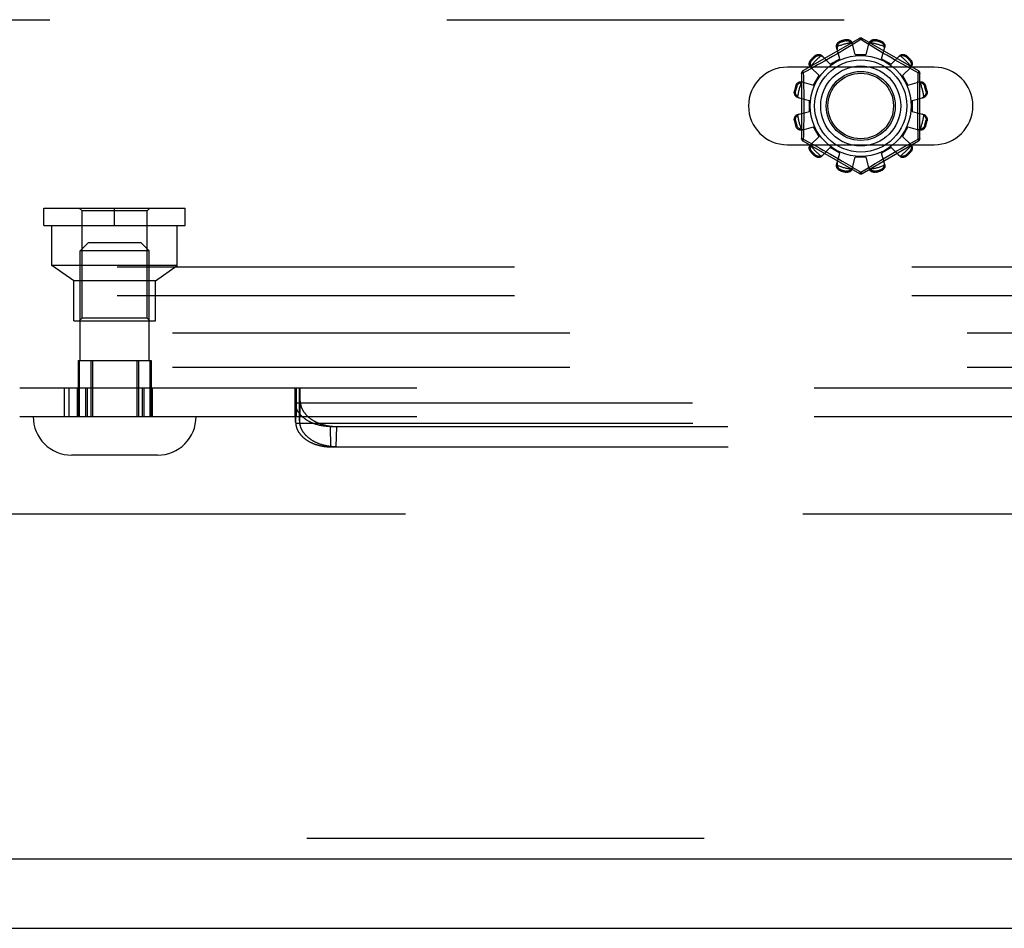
# Model space of a CAD drawing. Header units: inches. Extents: x 0 to 262, y 0 to 169.
# Tile 73 of 256: x 102.18 to 105.75, y 49.23 to 52.52. Entities that reach past the tile are written whole.
import ezdxf

# ---------------------------------------------------------------- set-up
doc = ezdxf.new("R2010")
doc.units = ezdxf.units.IN
doc.header["$LTSCALE"] = 14.384615
doc.header["$MEASUREMENT"] = 0
doc.linetypes.add('HIDDEN', pattern=[0.2, 0.1, -0.1])
doc.layers.get('0').update_dxf_attribs({"linetype": 'CONTINUOUS'})
for name, color, linetype in [('DEFAULT_2', 8, 'HIDDEN'), ('RIGHTHAND_DOOR_ASSEMBLY', 7, 'CONTINUOUS'), ('SUBPANEL', 7, 'CONTINUOUS')]:
    doc.layers.add(name, color=color, linetype=linetype)

msp = doc.modelspace()

# ---------------------------------------------------------------- linework, layer by layer
at = {"color": 7, "linetype": 'Continuous'}
msp.add_line((44.8907, 49.2255), (116.7867, 49.2255), dxfattribs=at)
at = {"layer": 'DEFAULT_2', "color": 8, "linetype": 'HIDDEN'}
for p, q in [((100.8544, 52.517), (109.6044, 52.517)), ((105.2244, 52.4493), (105.0199, 52.3313)), ((105.1762, 52.4407), (105.1752, 52.4445)), ((105.2294, 52.4447), (105.1945, 52.4235)), ((105.2329, 52.4426), (105.2294, 52.4447)), ((105.2526, 52.4306), (105.2329, 52.4426)), ((105.4389, 52.3313), (105.2344, 52.4493)), ((105.2836, 52.4445), (105.2826, 52.4407)), ((105.1537, 52.3756), (105.1422, 52.4177)), ((105.1564, 52.4394), (105.1574, 52.4357)), ((105.1945, 52.4235), (105.1772, 52.4131)), ((105.2094, 52.3905), (105.1984, 52.4328)), ((105.2494, 52.3905), (105.2604, 52.4328)), ((105.2669, 52.4219), (105.2526, 52.4306)), ((105.2837, 52.4118), (105.2669, 52.4219)), ((105.2964, 52.4042), (105.2837, 52.4118)), ((105.31, 52.3962), (105.2964, 52.4042)), ((105.3014, 52.4357), (105.3025, 52.4394)), ((105.3051, 52.3756), (105.3167, 52.4177)), ((105.0487, 52.3714), (105.0515, 52.3687)), ((105.0653, 52.3825), (105.0625, 52.3853)), ((105.0884, 52.3867), (105.1191, 52.3556)), ((105.1127, 52.3752), (105.0986, 52.3672)), ((105.1274, 52.3837), (105.1127, 52.3752)), ((105.1191, 52.3556), (105.1537, 52.3756)), ((105.1424, 52.3924), (105.1274, 52.3837)), ((105.157, 52.401), (105.1424, 52.3924)), ((105.2094, 52.3905), (105.2494, 52.3905)), ((105.3051, 52.3756), (105.3397, 52.3556)), ((105.3242, 52.3879), (105.31, 52.3962)), ((105.3384, 52.3797), (105.3242, 52.3879)), ((105.3522, 52.3718), (105.3384, 52.3797)), ((105.3397, 52.3556), (105.3704, 52.3867)), ((105.3654, 52.3644), (105.3522, 52.3718)), ((105.3963, 52.3853), (105.3936, 52.3825)), ((105.4073, 52.3687), (105.4101, 52.3714)), ((105.495, 52.3452), (104.9638, 52.3452)), ((105.057, 52.3441), (105.0353, 52.3322)), ((105.0473, 52.3455), (105.0783, 52.3149)), ((105.0731, 52.353), (105.057, 52.3441)), ((105.0853, 52.3598), (105.0731, 52.353)), ((105.0986, 52.3672), (105.0853, 52.3598)), ((105.3777, 52.3574), (105.3654, 52.3644)), ((105.3942, 52.3483), (105.3777, 52.3574)), ((105.3805, 52.3149), (105.4116, 52.3455)), ((105.4127, 52.3381), (105.3942, 52.3483)), ((105.4374, 52.3246), (105.4127, 52.3381)), ((105.0149, 52.3226), (105.0149, 52.0865)), ((105.0353, 52.3322), (105.0214, 52.3246)), ((105.0214, 52.3246), (105.0217, 52.3129)), ((105.0217, 52.3129), (105.0225, 52.2771)), ((105.0583, 52.2802), (105.0783, 52.3149)), ((105.3805, 52.3149), (105.4005, 52.2802)), ((105.4439, 52.0865), (105.4439, 52.3226)), ((104.9983, 52.2766), (104.9945, 52.2776)), ((105.0163, 52.2918), (105.0583, 52.2802)), ((105.4005, 52.2802), (105.4426, 52.2918)), ((105.4359, 52.2529), (105.4363, 52.2771)), ((105.4643, 52.2776), (105.4605, 52.2766)), ((104.9895, 52.2587), (104.9933, 52.2577)), ((105.0012, 52.2356), (105.0434, 52.2245)), ((105.4154, 52.2245), (105.4576, 52.2356)), ((105.4656, 52.2577), (105.4694, 52.2587)), ((105.0434, 52.1845), (105.0434, 52.2245)), ((105.4154, 52.2245), (105.4154, 52.1845)), ((105.0012, 52.1735), (105.0434, 52.1845)), ((105.0229, 52.1562), (105.0225, 52.132)), ((105.4154, 52.1845), (105.4576, 52.1735)), ((104.9933, 52.1514), (104.9895, 52.1504)), ((104.9945, 52.1315), (104.9983, 52.1325)), ((105.0163, 52.1173), (105.0583, 52.1289)), ((105.0783, 52.0942), (105.0583, 52.1289)), ((105.4005, 52.1289), (105.3805, 52.0942)), ((105.4005, 52.1289), (105.4426, 52.1173)), ((105.4371, 52.0962), (105.4363, 52.132)), ((105.4605, 52.1325), (105.4643, 52.1315)), ((105.4694, 52.1504), (105.4656, 52.1514)), ((105.0214, 52.0844), (105.0461, 52.0709)), ((105.0473, 52.0636), (105.0783, 52.0942)), ((105.3805, 52.0942), (105.4116, 52.0636)), ((105.4236, 52.0769), (105.4374, 52.0844)), ((105.4374, 52.0844), (105.4371, 52.0962)), ((104.9638, 52.0639), (105.495, 52.0639)), ((105.0199, 52.0778), (105.2244, 51.9597)), ((105.0461, 52.0709), (105.0646, 52.0608)), ((105.0646, 52.0608), (105.0811, 52.0516)), ((105.0811, 52.0516), (105.0935, 52.0447)), ((105.0884, 52.0224), (105.1191, 52.0535)), ((105.1537, 52.0335), (105.1191, 52.0535)), ((105.2344, 51.9597), (105.4389, 52.0778)), ((105.3397, 52.0535), (105.3051, 52.0335)), ((105.3397, 52.0535), (105.3704, 52.0224)), ((105.3603, 52.0419), (105.3736, 52.0493)), ((105.3736, 52.0493), (105.3858, 52.0561)), ((105.3858, 52.0561), (105.4018, 52.065)), ((105.4018, 52.065), (105.4236, 52.0769)), ((105.0515, 52.0404), (105.0487, 52.0376)), ((105.0625, 52.0238), (105.0653, 52.0266)), ((105.0935, 52.0447), (105.1067, 52.0373)), ((105.1067, 52.0373), (105.1205, 52.0294)), ((105.1205, 52.0294), (105.1347, 52.0212)), ((105.1347, 52.0212), (105.1488, 52.0129)), ((105.1422, 51.9914), (105.1537, 52.0335)), ((105.1488, 52.0129), (105.1625, 52.0048)), ((105.1984, 51.9763), (105.2094, 52.0185)), ((105.2494, 52.0185), (105.2094, 52.0185)), ((105.2604, 51.9763), (105.2494, 52.0185)), ((105.3018, 52.0081), (105.3164, 52.0167)), ((105.3167, 51.9914), (105.3051, 52.0335)), ((105.3164, 52.0167), (105.3314, 52.0254)), ((105.3314, 52.0254), (105.3461, 52.0338)), ((105.3461, 52.0338), (105.3603, 52.0419)), ((105.3936, 52.0266), (105.3963, 52.0238)), ((105.4101, 52.0376), (105.4073, 52.0404)), ((105.1625, 52.0048), (105.1752, 51.9973)), ((105.1752, 51.9973), (105.1919, 51.9872)), ((105.1919, 51.9872), (105.2063, 51.9785)), ((105.2063, 51.9785), (105.226, 51.9665)), ((105.2294, 51.9643), (105.2643, 51.9856)), ((105.2643, 51.9856), (105.2816, 51.996)), ((105.1574, 51.9734), (105.1564, 51.9696)), ((105.1752, 51.9646), (105.1762, 51.9684)), ((105.226, 51.9665), (105.2294, 51.9643)), ((105.2826, 51.9684), (105.2836, 51.9646)), ((105.3025, 51.9696), (105.3014, 51.9734)), ((102.272, 51.834), (102.784, 51.834)), ((102.272, 51.771), (102.272, 51.834)), ((102.41, 51.824), (102.4, 51.834)), ((102.528, 51.771), (102.528, 51.834)), ((102.646, 51.824), (102.656, 51.834)), ((102.784, 51.771), (102.784, 51.834)), ((102.646, 51.824), (102.41, 51.824)), ((102.41, 51.436), (102.41, 51.824)), ((102.646, 51.436), (102.646, 51.824)), ((102.272, 51.771), (102.784, 51.771)), ((102.301, 51.626), (102.301, 51.771)), ((102.755, 51.626), (102.755, 51.771)), ((102.433, 51.7095), (102.403, 51.6795)), ((102.433, 51.7095), (102.623, 51.7095)), ((102.623, 51.7095), (102.653, 51.6795)), ((102.653, 51.6795), (102.403, 51.6795)), ((102.403, 51.2825), (102.403, 51.6795)), ((102.653, 51.2825), (102.653, 51.6795)), ((109.7294, 51.621), (100.7294, 51.621)), ((102.755, 51.626), (102.301, 51.626)), ((102.3805, 51.571), (102.301, 51.626)), ((102.6755, 51.571), (102.755, 51.626)), ((102.6755, 51.571), (102.3805, 51.571)), ((102.3805, 51.426), (102.3805, 51.571)), ((102.6755, 51.426), (102.6755, 51.571)), ((109.7294, 51.517), (100.7294, 51.517)), ((102.3805, 51.426), (102.6755, 51.426)), ((102.41, 51.436), (102.4, 51.426)), ((102.646, 51.436), (102.41, 51.436)), ((102.646, 51.436), (102.656, 51.426)), ((102.396, 51.2825), (102.6599, 51.2825)), ((102.396, 51.2825), (102.396, 51.0795)), ((102.3999, 51.2825), (102.3999, 51.0795)), ((102.4419, 51.2825), (102.4419, 51.0795)), ((102.448, 51.2825), (102.448, 51.0795)), ((102.6079, 51.2825), (102.6079, 51.0795)), ((102.614, 51.2825), (102.614, 51.0795)), ((102.656, 51.2825), (102.656, 51.0795)), ((102.6599, 51.2825), (102.6599, 51.0795)), ((102.1843, 51.1835), (111.7445, 51.1835)), ((102.3449, 51.1835), (102.3449, 51.0795)), ((102.3625, 51.1835), (102.3625, 51.0795)), ((102.3927, 51.1835), (102.3927, 51.0795)), ((102.3976, 51.1835), (102.3976, 51.0795)), ((102.422, 51.1835), (102.422, 51.0795)), ((102.4283, 51.1835), (102.4283, 51.0795)), ((102.628, 51.1835), (102.628, 51.0795)), ((102.6342, 51.1835), (102.6342, 51.0795)), ((102.6587, 51.1835), (102.6587, 51.0795)), ((102.6635, 51.1835), (102.6635, 51.0795)), ((103.1809, 51.1835), (103.1809, 51.0795)), ((103.1823, 51.1533), (103.1825, 51.1592)), ((103.1825, 51.1592), (103.1827, 51.1635)), ((103.1827, 51.1635), (103.1828, 51.1665)), ((103.1828, 51.1665), (103.183, 51.1693)), ((103.183, 51.1693), (103.1831, 51.1718)), ((103.1831, 51.1718), (103.1832, 51.1734)), ((103.1839, 51.1835), (103.1839, 51.0795)), ((103.1847, 51.0795), (103.1847, 51.1835)), ((103.1849, 51.1835), (103.1849, 51.0795)), ((103.1957, 51.1835), (103.1957, 51.0795)), ((103.1967, 51.1835), (103.1967, 51.0795)), ((103.1969, 51.0795), (103.1969, 51.1835)), ((103.1981, 51.1761), (103.198, 51.1774)), ((103.1982, 51.1748), (103.1981, 51.1761)), ((103.1983, 51.1734), (103.1982, 51.1748)), ((103.1984, 51.1718), (103.1983, 51.1734)), ((103.1986, 51.1693), (103.1984, 51.1718)), ((103.1986, 51.1835), (103.1986, 51.0795)), ((103.1987, 51.1665), (103.1986, 51.1693)), ((103.1989, 51.1635), (103.1987, 51.1665)), ((103.1991, 51.1592), (103.1989, 51.1635)), ((103.1993, 51.1533), (103.1991, 51.1592)), ((103.1817, 51.135), (103.182, 51.1453)), ((103.1834, 51.0613), (103.1817, 51.135)), ((103.1817, 51.1321), (103.1817, 51.135)), ((103.1818, 51.129), (103.1817, 51.1321)), ((103.1834, 51.0585), (103.1817, 51.1321)), ((103.1818, 51.129), (110.7469, 51.129)), ((103.182, 51.1453), (103.1823, 51.1533)), ((103.1981, 51.0613), (103.1998, 51.135)), ((103.1996, 51.1453), (103.1993, 51.1533)), ((103.1998, 51.135), (103.1996, 51.1453)), ((102.1843, 51.0795), (111.0257, 51.0795)), ((103.1834, 51.0613), (103.1836, 51.0651)), ((103.1834, 51.0613), (103.1834, 51.0585)), ((103.1834, 51.0585), (103.1836, 51.0554)), ((103.1836, 51.0651), (103.1837, 51.0678)), ((103.1836, 51.0554), (110.7452, 51.0554)), ((103.1837, 51.0697), (103.1838, 51.0714)), ((103.1837, 51.0678), (103.1837, 51.0697)), ((103.1838, 51.0714), (103.1839, 51.073)), ((103.1839, 51.073), (103.184, 51.074)), ((103.184, 51.074), (103.184, 51.0748)), ((103.1975, 51.0757), (103.1974, 51.0764)), ((103.1975, 51.0748), (103.1975, 51.0757)), ((103.1976, 51.074), (103.1975, 51.0748)), ((103.1976, 51.073), (103.1976, 51.074)), ((103.1977, 51.0714), (103.1976, 51.073)), ((103.1978, 51.0697), (103.1977, 51.0714)), ((103.1979, 51.0672), (103.1978, 51.0697)), ((103.198, 51.0644), (103.1979, 51.0672)), ((103.1981, 51.0613), (103.198, 51.0644)), ((103.3095, 51.0433), (110.6193, 51.0433)), ((103.3112, 50.9697), (103.3095, 51.0433)), ((103.3302, 50.9697), (103.332, 51.0433)), ((103.3112, 50.9697), (110.6176, 50.9697)), ((102.683, 50.9395), (102.373, 50.9395)), ((115.0887, 50.7255), (82.4847, 50.7255))]:
    msp.add_line(p, q, dxfattribs=at)
for points in [[(105.1752, 52.4445), (105.1774, 52.4449), (105.1796, 52.4451), (105.1818, 52.445), (105.184, 52.4448), (105.1861, 52.4443), (105.1881, 52.4437), (105.19, 52.4428), (105.1917, 52.4418), (105.1933, 52.4406), (105.1948, 52.4393), (105.196, 52.4378), (105.197, 52.4362), (105.1978, 52.4345), (105.1984, 52.4328)], [(105.1762, 52.4407), (105.1779, 52.441), (105.1795, 52.4411), (105.1811, 52.4411), (105.1825, 52.4409), (105.1838, 52.4407), (105.185, 52.4403), (105.1861, 52.44), (105.1872, 52.4395), (105.1882, 52.4391), (105.1892, 52.4386), (105.1901, 52.438), (105.1909, 52.4374), (105.1918, 52.4368), (105.1926, 52.4362), (105.1933, 52.4355), (105.1941, 52.4348), (105.1948, 52.434), (105.1955, 52.4332)], [(105.2244, 52.4493), (105.2248, 52.4494), (105.2252, 52.4493), (105.2257, 52.4489), (105.2264, 52.4484), (105.2271, 52.4477), (105.2278, 52.4469), (105.2286, 52.4459), (105.2294, 52.4447)], [(105.2294, 52.4447), (105.2302, 52.4459), (105.231, 52.4469), (105.2318, 52.4477), (105.2325, 52.4484), (105.2331, 52.4489), (105.2336, 52.4493), (105.2341, 52.4494), (105.2344, 52.4493)], [(105.2604, 52.4328), (105.261, 52.4345), (105.2618, 52.4362), (105.2628, 52.4378), (105.2641, 52.4393), (105.2655, 52.4406), (105.2671, 52.4418), (105.2689, 52.4428), (105.2707, 52.4437), (105.2727, 52.4443), (105.2749, 52.4448), (105.277, 52.445), (105.2793, 52.4451), (105.2814, 52.4449), (105.2836, 52.4445)], [(105.2633, 52.4332), (105.264, 52.434), (105.2647, 52.4348), (105.2655, 52.4355), (105.2663, 52.4362), (105.2671, 52.4368), (105.2679, 52.4374), (105.2688, 52.438), (105.2697, 52.4386), (105.2706, 52.4391), (105.2716, 52.4395), (105.2727, 52.44), (105.2739, 52.4404), (105.2751, 52.4407), (105.2764, 52.4409), (105.2778, 52.4411), (105.2793, 52.4411), (105.2809, 52.441), (105.2826, 52.4407)], [(105.1422, 52.4177), (105.1418, 52.4195), (105.1416, 52.4213), (105.1417, 52.4232), (105.1421, 52.4251), (105.1426, 52.427), (105.1434, 52.4289), (105.1444, 52.4306), (105.1456, 52.4323), (105.147, 52.4339), (105.1486, 52.4353), (105.1504, 52.4366), (105.1523, 52.4378), (105.1543, 52.4387), (105.1564, 52.4394)], [(105.1444, 52.4195), (105.144, 52.418), (105.1437, 52.4165), (105.1436, 52.415), (105.1436, 52.4135), (105.1438, 52.412), (105.1441, 52.4106)], [(105.1444, 52.4195), (105.1446, 52.4206), (105.1449, 52.4216), (105.1452, 52.4226), (105.1455, 52.4236), (105.1459, 52.4245), (105.1463, 52.4255), (105.1468, 52.4264), (105.1473, 52.4273), (105.1478, 52.4283), (105.1485, 52.4292), (105.1492, 52.4301), (105.15, 52.431), (105.1509, 52.4319), (105.1519, 52.4327), (105.153, 52.4336), (105.1543, 52.4344), (105.1558, 52.435), (105.1574, 52.4357)], [(105.1772, 52.4131), (105.1641, 52.4052), (105.157, 52.401)], [(105.2003, 52.4256), (105.1998, 52.427), (105.1992, 52.4284), (105.1985, 52.4297), (105.1976, 52.4309), (105.1966, 52.4321), (105.1955, 52.4332)], [(105.2633, 52.4332), (105.2622, 52.4321), (105.2612, 52.4309), (105.2603, 52.4297), (105.2596, 52.4284), (105.259, 52.427), (105.2586, 52.4256)], [(105.3014, 52.4357), (105.303, 52.435), (105.3045, 52.4343), (105.3058, 52.4336), (105.3069, 52.4327), (105.308, 52.4319), (105.3088, 52.431), (105.3096, 52.4301), (105.3104, 52.4292), (105.311, 52.4283), (105.3116, 52.4273), (105.3121, 52.4264), (105.3125, 52.4255), (105.313, 52.4245), (105.3133, 52.4236), (105.3137, 52.4226), (105.3139, 52.4216), (105.3142, 52.4206), (105.3144, 52.4195)], [(105.3025, 52.4394), (105.3045, 52.4387), (105.3065, 52.4378), (105.3084, 52.4366), (105.3102, 52.4353), (105.3118, 52.4339), (105.3132, 52.4323), (105.3144, 52.4306), (105.3154, 52.4289), (105.3162, 52.427), (105.3168, 52.4251), (105.3171, 52.4232), (105.3172, 52.4213), (105.317, 52.4195), (105.3167, 52.4177)], [(105.3147, 52.4106), (105.315, 52.412), (105.3152, 52.4135), (105.3152, 52.415), (105.3151, 52.4165), (105.3148, 52.418), (105.3144, 52.4195)], [(105.0473, 52.3455), (105.0461, 52.3469), (105.045, 52.3484), (105.0441, 52.3501), (105.0435, 52.3519), (105.043, 52.3538), (105.0428, 52.3558), (105.0428, 52.3578), (105.043, 52.3599), (105.0434, 52.3619), (105.0441, 52.364), (105.045, 52.366), (105.046, 52.368), (105.0473, 52.3698), (105.0487, 52.3714)], [(105.0483, 52.3483), (105.048, 52.3492), (105.0477, 52.3502), (105.0474, 52.3513), (105.0472, 52.3523), (105.0471, 52.3533), (105.047, 52.3543), (105.0469, 52.3554), (105.0469, 52.3564), (105.0469, 52.3575), (105.047, 52.3586), (105.0472, 52.3598), (105.0474, 52.3609), (105.0477, 52.3621), (105.0482, 52.3634), (105.0488, 52.3647), (105.0495, 52.366), (105.0504, 52.3673), (105.0515, 52.3687)], [(105.0625, 52.3853), (105.0642, 52.3867), (105.066, 52.3879), (105.0679, 52.389), (105.0699, 52.3899), (105.072, 52.3905), (105.0741, 52.391), (105.0761, 52.3912), (105.0781, 52.3912), (105.0801, 52.3909), (105.082, 52.3905), (105.0839, 52.3898), (105.0856, 52.3889), (105.0871, 52.3879), (105.0884, 52.3867)], [(105.0653, 52.3825), (105.0666, 52.3836), (105.0679, 52.3845), (105.0693, 52.3852), (105.0706, 52.3858), (105.0718, 52.3862), (105.073, 52.3865), (105.0742, 52.3868), (105.0754, 52.3869), (105.0765, 52.387), (105.0775, 52.3871), (105.0786, 52.3871), (105.0796, 52.387), (105.0807, 52.3869), (105.0817, 52.3867), (105.0827, 52.3865), (105.0837, 52.3863), (105.0847, 52.386), (105.0857, 52.3856)], [(105.0936, 52.3814), (105.0926, 52.3824), (105.0914, 52.3833), (105.0901, 52.3841), (105.0887, 52.3847), (105.0872, 52.3852), (105.0857, 52.3856)], [(105.3731, 52.3856), (105.3716, 52.3852), (105.3701, 52.3847), (105.3687, 52.3841), (105.3675, 52.3833), (105.3663, 52.3824), (105.3652, 52.3814)], [(105.3704, 52.3867), (105.3717, 52.3879), (105.3733, 52.3889), (105.375, 52.3898), (105.3768, 52.3905), (105.3787, 52.3909), (105.3807, 52.3912), (105.3827, 52.3912), (105.3848, 52.391), (105.3868, 52.3905), (105.3889, 52.3899), (105.3909, 52.389), (105.3928, 52.3879), (105.3946, 52.3867), (105.3963, 52.3853)], [(105.3731, 52.3856), (105.3741, 52.386), (105.3751, 52.3863), (105.3761, 52.3865), (105.3772, 52.3867), (105.3782, 52.3869), (105.3792, 52.387), (105.3803, 52.3871), (105.3813, 52.3871), (105.3824, 52.387), (105.3835, 52.3869), (105.3846, 52.3868), (105.3858, 52.3865), (105.387, 52.3862), (105.3883, 52.3858), (105.3896, 52.3852), (105.3909, 52.3845), (105.3922, 52.3836), (105.3936, 52.3825)], [(105.4073, 52.3687), (105.4084, 52.3673), (105.4093, 52.366), (105.4101, 52.3647), (105.4107, 52.3634), (105.4111, 52.3621), (105.4114, 52.3609), (105.4117, 52.3597), (105.4118, 52.3586), (105.4119, 52.3575), (105.412, 52.3564), (105.4119, 52.3554), (105.4119, 52.3543), (105.4118, 52.3533), (105.4116, 52.3523), (105.4114, 52.3512), (105.4111, 52.3502), (105.4108, 52.3492), (105.4105, 52.3483)], [(105.4101, 52.3714), (105.4115, 52.3698), (105.4128, 52.368), (105.4139, 52.366), (105.4148, 52.364), (105.4154, 52.3619), (105.4159, 52.3599), (105.4161, 52.3578), (105.4161, 52.3558), (105.4158, 52.3538), (105.4154, 52.3519), (105.4147, 52.3501), (105.4138, 52.3484), (105.4128, 52.3469), (105.4116, 52.3455)], [(105.0483, 52.3483), (105.0487, 52.3467), (105.0492, 52.3452), (105.0499, 52.3439), (105.0507, 52.3426), (105.0515, 52.3414), (105.0525, 52.3403)], [(105.4063, 52.3403), (105.4073, 52.3414), (105.4082, 52.3426), (105.4089, 52.3439), (105.4096, 52.3452), (105.4101, 52.3467), (105.4105, 52.3483)], [(105.0149, 52.3226), (105.015, 52.3229), (105.0154, 52.3232), (105.0159, 52.3236), (105.0167, 52.3238), (105.0176, 52.3241), (105.0188, 52.3243), (105.02, 52.3245), (105.0214, 52.3246)], [(105.0214, 52.3246), (105.0208, 52.3259), (105.0204, 52.3271), (105.02, 52.3282), (105.0197, 52.3291), (105.0196, 52.3299), (105.0196, 52.3305), (105.0197, 52.331), (105.0199, 52.3313)], [(105.4363, 52.2771), (105.4371, 52.3129), (105.4374, 52.3246)], [(105.4389, 52.3313), (105.4391, 52.331), (105.4392, 52.3305), (105.4392, 52.3299), (105.4391, 52.3291), (105.4388, 52.3282), (105.4385, 52.3271), (105.438, 52.3259), (105.4374, 52.3246)], [(105.4374, 52.3246), (105.4388, 52.3245), (105.4401, 52.3243), (105.4412, 52.3241), (105.4421, 52.3238), (105.4429, 52.3236), (105.4435, 52.3232), (105.4438, 52.3229), (105.4439, 52.3226)], [(104.9945, 52.2776), (104.9953, 52.2797), (104.9962, 52.2816), (104.9973, 52.2835), (104.9986, 52.2853), (105.0001, 52.2869), (105.0017, 52.2883), (105.0033, 52.2895), (105.0051, 52.2905), (105.0069, 52.2913), (105.0088, 52.2919), (105.0107, 52.2922), (105.0126, 52.2923), (105.0145, 52.2922), (105.0163, 52.2918)], [(104.9983, 52.2766), (104.9989, 52.2782), (104.9996, 52.2796), (105.0004, 52.2809), (105.0012, 52.2821), (105.0021, 52.2831), (105.003, 52.284), (105.0039, 52.2848), (105.0048, 52.2855), (105.0057, 52.2861), (105.0066, 52.2867), (105.0075, 52.2872), (105.0085, 52.2877), (105.0094, 52.2881), (105.0104, 52.2884), (105.0114, 52.2888), (105.0124, 52.2891), (105.0134, 52.2893), (105.0144, 52.2895)], [(105.0234, 52.2898), (105.022, 52.2901), (105.0205, 52.2903), (105.019, 52.2903), (105.0175, 52.2902), (105.0159, 52.2899), (105.0144, 52.2895)], [(105.0225, 52.2771), (105.0229, 52.2529), (105.0231, 52.2408), (105.0232, 52.2287), (105.0232, 52.2166), (105.0233, 52.2045), (105.0232, 52.1925), (105.0232, 52.1804), (105.0231, 52.1683), (105.0229, 52.1562)], [(105.4444, 52.2895), (105.4429, 52.2899), (105.4414, 52.2902), (105.4398, 52.2903), (105.4383, 52.2903), (105.4369, 52.2901), (105.4355, 52.2898)], [(105.4426, 52.2918), (105.4444, 52.2922), (105.4462, 52.2923), (105.4481, 52.2922), (105.45, 52.2919), (105.4519, 52.2913), (105.4538, 52.2905), (105.4555, 52.2895), (105.4572, 52.2883), (105.4587, 52.2869), (105.4602, 52.2853), (105.4615, 52.2835), (105.4626, 52.2816), (105.4636, 52.2797), (105.4643, 52.2776)], [(105.4444, 52.2895), (105.4454, 52.2893), (105.4465, 52.2891), (105.4475, 52.2888), (105.4484, 52.2884), (105.4494, 52.2881), (105.4504, 52.2877), (105.4513, 52.2872), (105.4522, 52.2867), (105.4531, 52.2861), (105.4541, 52.2855), (105.455, 52.2848), (105.4559, 52.284), (105.4567, 52.2831), (105.4576, 52.2821), (105.4584, 52.2809), (105.4592, 52.2796), (105.4599, 52.2782), (105.4605, 52.2766)], [(105.0012, 52.2356), (104.9995, 52.2361), (104.9978, 52.2369), (104.9962, 52.2379), (104.9947, 52.2392), (104.9933, 52.2406), (104.9921, 52.2422), (104.9911, 52.244), (104.9903, 52.2458), (104.9896, 52.2479), (104.9892, 52.25), (104.9889, 52.2522), (104.9889, 52.2544), (104.9891, 52.2566), (104.9895, 52.2587)], [(105.0007, 52.2385), (104.9999, 52.2391), (104.9992, 52.2399), (104.9985, 52.2406), (104.9978, 52.2414), (104.9971, 52.2422), (104.9965, 52.243), (104.9959, 52.2439), (104.9954, 52.2448), (104.9949, 52.2458), (104.9944, 52.2468), (104.994, 52.2478), (104.9936, 52.249), (104.9933, 52.2502), (104.993, 52.2515), (104.9929, 52.2529), (104.9929, 52.2544), (104.993, 52.256), (104.9933, 52.2577)], [(105.0007, 52.2385), (105.0018, 52.2373), (105.003, 52.2363), (105.0043, 52.2354), (105.0056, 52.2347), (105.0069, 52.2341), (105.0083, 52.2337)], [(105.4363, 52.132), (105.4359, 52.1562), (105.4358, 52.1683), (105.4357, 52.1804), (105.4356, 52.1925), (105.4356, 52.2045), (105.4356, 52.2166), (105.4357, 52.2287), (105.4358, 52.2408), (105.4359, 52.2529)], [(105.4505, 52.2337), (105.4519, 52.2341), (105.4532, 52.2347), (105.4546, 52.2354), (105.4558, 52.2363), (105.457, 52.2373), (105.4581, 52.2385)], [(105.4694, 52.2587), (105.4698, 52.2566), (105.4699, 52.2544), (105.4699, 52.2522), (105.4697, 52.25), (105.4692, 52.2479), (105.4685, 52.2458), (105.4677, 52.244), (105.4667, 52.2422), (105.4655, 52.2406), (105.4641, 52.2392), (105.4626, 52.2379), (105.461, 52.2369), (105.4594, 52.2361), (105.4576, 52.2356)], [(105.4656, 52.2577), (105.4659, 52.256), (105.466, 52.2544), (105.4659, 52.2529), (105.4658, 52.2515), (105.4655, 52.2502), (105.4652, 52.249), (105.4649, 52.2478), (105.4644, 52.2468), (105.4639, 52.2457), (105.4634, 52.2448), (105.4629, 52.2439), (105.4623, 52.243), (105.4617, 52.2422), (105.461, 52.2414), (105.4604, 52.2406), (105.4596, 52.2399), (105.4589, 52.2391), (105.4581, 52.2385)], [(104.9895, 52.1504), (104.9891, 52.1525), (104.9889, 52.1547), (104.9889, 52.1569), (104.9892, 52.1591), (104.9896, 52.1612), (104.9903, 52.1632), (104.9911, 52.1651), (104.9921, 52.1668), (104.9933, 52.1684), (104.9947, 52.1699), (104.9962, 52.1711), (104.9978, 52.1722), (104.9995, 52.173), (105.0012, 52.1735)], [(104.9933, 52.1514), (104.993, 52.1531), (104.9929, 52.1547), (104.9929, 52.1562), (104.993, 52.1576), (104.9933, 52.1589), (104.9936, 52.1601), (104.994, 52.1613), (104.9944, 52.1623), (104.9949, 52.1633), (104.9954, 52.1643), (104.9959, 52.1652), (104.9965, 52.166), (104.9971, 52.1669), (104.9978, 52.1677), (104.9985, 52.1685), (104.9992, 52.1692), (104.9999, 52.1699), (105.0007, 52.1706)], [(105.0083, 52.1754), (105.0069, 52.1749), (105.0056, 52.1744), (105.0043, 52.1736), (105.003, 52.1728), (105.0018, 52.1718), (105.0007, 52.1706)], [(105.4581, 52.1706), (105.457, 52.1718), (105.4558, 52.1728), (105.4546, 52.1736), (105.4532, 52.1744), (105.4519, 52.1749), (105.4505, 52.1754)], [(105.4576, 52.1735), (105.4594, 52.173), (105.461, 52.1722), (105.4626, 52.1711), (105.4641, 52.1699), (105.4655, 52.1684), (105.4667, 52.1668), (105.4677, 52.1651), (105.4685, 52.1632), (105.4692, 52.1612), (105.4697, 52.1591), (105.4699, 52.1569), (105.4699, 52.1547), (105.4698, 52.1525), (105.4694, 52.1504)], [(105.4581, 52.1706), (105.4589, 52.1699), (105.4596, 52.1692), (105.4604, 52.1685), (105.4611, 52.1677), (105.4617, 52.1669), (105.4623, 52.166), (105.4629, 52.1652), (105.4634, 52.1643), (105.464, 52.1633), (105.4644, 52.1623), (105.4649, 52.1612), (105.4652, 52.1601), (105.4656, 52.1589), (105.4658, 52.1576), (105.4659, 52.1562), (105.466, 52.1546), (105.4659, 52.153), (105.4656, 52.1514)], [(105.0163, 52.1173), (105.0145, 52.1169), (105.0126, 52.1168), (105.0107, 52.1169), (105.0088, 52.1172), (105.0069, 52.1177), (105.0051, 52.1185), (105.0033, 52.1195), (105.0017, 52.1207), (105.0001, 52.1222), (104.9986, 52.1238), (104.9973, 52.1255), (104.9962, 52.1274), (104.9953, 52.1294), (104.9945, 52.1315)], [(105.0144, 52.1196), (105.0134, 52.1198), (105.0124, 52.12), (105.0114, 52.1203), (105.0104, 52.1206), (105.0094, 52.121), (105.0085, 52.1214), (105.0075, 52.1219), (105.0066, 52.1224), (105.0057, 52.123), (105.0048, 52.1236), (105.0039, 52.1243), (105.003, 52.1251), (105.0021, 52.126), (105.0012, 52.127), (105.0004, 52.1282), (104.9996, 52.1295), (104.9989, 52.1309), (104.9983, 52.1325)], [(105.0144, 52.1196), (105.0159, 52.1191), (105.0175, 52.1189), (105.019, 52.1187), (105.0205, 52.1188), (105.022, 52.1189), (105.0234, 52.1192)], [(105.0225, 52.132), (105.0217, 52.0962), (105.0214, 52.0844)], [(105.4355, 52.1192), (105.4369, 52.1189), (105.4383, 52.1188), (105.4398, 52.1187), (105.4414, 52.1189), (105.4429, 52.1191), (105.4444, 52.1196)], [(105.4643, 52.1315), (105.4636, 52.1294), (105.4626, 52.1274), (105.4615, 52.1255), (105.4602, 52.1238), (105.4587, 52.1222), (105.4572, 52.1207), (105.4555, 52.1195), (105.4538, 52.1185), (105.4519, 52.1177), (105.45, 52.1172), (105.4481, 52.1169), (105.4462, 52.1168), (105.4444, 52.1169), (105.4426, 52.1173)], [(105.4605, 52.1325), (105.4599, 52.1309), (105.4592, 52.1295), (105.4584, 52.1282), (105.4576, 52.127), (105.4567, 52.126), (105.4558, 52.1251), (105.455, 52.1243), (105.454, 52.1236), (105.4531, 52.123), (105.4522, 52.1224), (105.4513, 52.1219), (105.4504, 52.1214), (105.4494, 52.121), (105.4484, 52.1206), (105.4475, 52.1203), (105.4465, 52.12), (105.4454, 52.1198), (105.4444, 52.1196)], [(105.0214, 52.0844), (105.02, 52.0846), (105.0188, 52.0848), (105.0176, 52.085), (105.0167, 52.0852), (105.0159, 52.0855), (105.0154, 52.0858), (105.015, 52.0862), (105.0149, 52.0865)], [(105.0199, 52.0778), (105.0197, 52.0781), (105.0196, 52.0785), (105.0196, 52.0792), (105.0197, 52.08), (105.02, 52.0809), (105.0204, 52.082), (105.0208, 52.0832), (105.0214, 52.0844)], [(105.4439, 52.0865), (105.4438, 52.0861), (105.4435, 52.0858), (105.4429, 52.0855), (105.4421, 52.0852), (105.4412, 52.085), (105.4401, 52.0848), (105.4388, 52.0846), (105.4374, 52.0844)], [(105.4374, 52.0844), (105.438, 52.0832), (105.4385, 52.082), (105.4388, 52.0809), (105.4391, 52.08), (105.4392, 52.0792), (105.4392, 52.0785), (105.4391, 52.0781), (105.4389, 52.0778)], [(105.0487, 52.0376), (105.0473, 52.0393), (105.046, 52.0411), (105.045, 52.043), (105.0441, 52.0451), (105.0434, 52.0471), (105.043, 52.0492), (105.0428, 52.0512), (105.0428, 52.0532), (105.043, 52.0552), (105.0435, 52.0572), (105.0441, 52.059), (105.045, 52.0607), (105.0461, 52.0622), (105.0473, 52.0636)], [(105.0515, 52.0404), (105.0504, 52.0417), (105.0495, 52.0431), (105.0488, 52.0444), (105.0482, 52.0457), (105.0477, 52.0469), (105.0474, 52.0482), (105.0472, 52.0493), (105.047, 52.0505), (105.0469, 52.0516), (105.0469, 52.0527), (105.0469, 52.0537), (105.047, 52.0548), (105.0471, 52.0558), (105.0472, 52.0568), (105.0474, 52.0578), (105.0477, 52.0588), (105.048, 52.0598), (105.0483, 52.0608)], [(105.0525, 52.0687), (105.0515, 52.0677), (105.0507, 52.0665), (105.0499, 52.0652), (105.0492, 52.0638), (105.0487, 52.0624), (105.0483, 52.0608)], [(105.4105, 52.0608), (105.4101, 52.0624), (105.4096, 52.0638), (105.4089, 52.0652), (105.4082, 52.0665), (105.4073, 52.0677), (105.4063, 52.0687)], [(105.4105, 52.0608), (105.4108, 52.0598), (105.4111, 52.0588), (105.4114, 52.0578), (105.4116, 52.0568), (105.4118, 52.0558), (105.4119, 52.0547), (105.4119, 52.0537), (105.412, 52.0526), (105.4119, 52.0516), (105.4118, 52.0505), (105.4117, 52.0493), (105.4114, 52.0481), (105.4111, 52.0469), (105.4106, 52.0457), (105.4101, 52.0444), (105.4093, 52.043), (105.4084, 52.0417), (105.4073, 52.0404)], [(105.4116, 52.0636), (105.4128, 52.0622), (105.4138, 52.0607), (105.4147, 52.059), (105.4154, 52.0572), (105.4158, 52.0552), (105.4161, 52.0532), (105.4161, 52.0512), (105.4159, 52.0492), (105.4154, 52.0471), (105.4148, 52.0451), (105.4139, 52.043), (105.4128, 52.0411), (105.4115, 52.0393), (105.4101, 52.0376)], [(105.0884, 52.0224), (105.0871, 52.0212), (105.0856, 52.0201), (105.0839, 52.0193), (105.082, 52.0186), (105.0801, 52.0181), (105.0781, 52.0179), (105.0761, 52.0179), (105.0741, 52.0181), (105.072, 52.0185), (105.0699, 52.0192), (105.0679, 52.0201), (105.066, 52.0212), (105.0642, 52.0224), (105.0625, 52.0238)], [(105.0857, 52.0234), (105.0847, 52.0231), (105.0837, 52.0228), (105.0827, 52.0226), (105.0817, 52.0224), (105.0807, 52.0222), (105.0796, 52.0221), (105.0786, 52.022), (105.0775, 52.022), (105.0764, 52.022), (105.0753, 52.0221), (105.0742, 52.0223), (105.073, 52.0225), (105.0718, 52.0229), (105.0706, 52.0233), (105.0693, 52.0239), (105.0679, 52.0246), (105.0666, 52.0255), (105.0653, 52.0266)], [(105.0857, 52.0234), (105.0872, 52.0238), (105.0887, 52.0244), (105.0901, 52.025), (105.0914, 52.0258), (105.0926, 52.0267), (105.0936, 52.0276)], [(105.3652, 52.0276), (105.3663, 52.0267), (105.3675, 52.0258), (105.3687, 52.025), (105.3701, 52.0244), (105.3716, 52.0238), (105.3731, 52.0234)], [(105.3963, 52.0238), (105.3946, 52.0224), (105.3928, 52.0212), (105.3909, 52.0201), (105.3889, 52.0192), (105.3868, 52.0185), (105.3848, 52.0181), (105.3827, 52.0179), (105.3807, 52.0179), (105.3787, 52.0181), (105.3768, 52.0186), (105.375, 52.0193), (105.3733, 52.0201), (105.3717, 52.0212), (105.3704, 52.0224)], [(105.3936, 52.0266), (105.3922, 52.0255), (105.3909, 52.0246), (105.3896, 52.0239), (105.3883, 52.0233), (105.387, 52.0229), (105.3858, 52.0225), (105.3846, 52.0223), (105.3835, 52.0221), (105.3824, 52.022), (105.3813, 52.022), (105.3802, 52.022), (105.3792, 52.0221), (105.3782, 52.0222), (105.3771, 52.0224), (105.3761, 52.0226), (105.3751, 52.0228), (105.3741, 52.0231), (105.3731, 52.0234)], [(105.1564, 51.9696), (105.1543, 51.9704), (105.1523, 51.9713), (105.1504, 51.9725), (105.1486, 51.9738), (105.147, 51.9752), (105.1456, 51.9768), (105.1444, 51.9784), (105.1434, 51.9802), (105.1426, 51.982), (105.1421, 51.9839), (105.1417, 51.9859), (105.1416, 51.9878), (105.1418, 51.9896), (105.1422, 51.9914)], [(105.1441, 51.9985), (105.1438, 51.9971), (105.1436, 51.9956), (105.1436, 51.9941), (105.1437, 51.9926), (105.144, 51.9911), (105.1444, 51.9895)], [(105.1574, 51.9734), (105.1558, 51.974), (105.1543, 51.9747), (105.153, 51.9755), (105.1519, 51.9764), (105.1509, 51.9772), (105.15, 51.9781), (105.1492, 51.979), (105.1485, 51.9799), (105.1478, 51.9808), (105.1473, 51.9817), (105.1468, 51.9827), (105.1463, 51.9836), (105.1459, 51.9845), (105.1455, 51.9855), (105.1452, 51.9865), (105.1449, 51.9875), (105.1446, 51.9885), (105.1444, 51.9895)], [(105.1984, 51.9763), (105.1978, 51.9746), (105.197, 51.9729), (105.196, 51.9713), (105.1948, 51.9698), (105.1933, 51.9685), (105.1917, 51.9673), (105.19, 51.9662), (105.1881, 51.9654), (105.1861, 51.9648), (105.184, 51.9643), (105.1818, 51.964), (105.1796, 51.964), (105.1774, 51.9642), (105.1752, 51.9646)], [(105.1955, 51.9759), (105.1966, 51.977), (105.1976, 51.9781), (105.1985, 51.9794), (105.1992, 51.9807), (105.1998, 51.9821), (105.2003, 51.9835)], [(105.2586, 51.9835), (105.259, 51.9821), (105.2596, 51.9807), (105.2603, 51.9794), (105.2612, 51.9781), (105.2622, 51.977), (105.2633, 51.9759)], [(105.2836, 51.9646), (105.2814, 51.9642), (105.2793, 51.964), (105.277, 51.964), (105.2749, 51.9643), (105.2727, 51.9648), (105.2707, 51.9654), (105.2689, 51.9662), (105.2671, 51.9673), (105.2655, 51.9685), (105.2641, 51.9698), (105.2628, 51.9713), (105.2618, 51.9729), (105.261, 51.9746), (105.2604, 51.9763)], [(105.2816, 51.996), (105.2948, 52.0039), (105.3018, 52.0081)], [(105.3144, 51.9895), (105.3142, 51.9885), (105.3139, 51.9875), (105.3136, 51.9865), (105.3133, 51.9855), (105.3129, 51.9845), (105.3125, 51.9836), (105.3121, 51.9826), (105.3116, 51.9817), (105.311, 51.9808), (105.3103, 51.9799), (105.3096, 51.979), (105.3088, 51.9781), (105.3079, 51.9772), (105.3069, 51.9763), (105.3058, 51.9755), (105.3045, 51.9747), (105.303, 51.974), (105.3014, 51.9734)], [(105.3167, 51.9914), (105.317, 51.9896), (105.3172, 51.9878), (105.3171, 51.9859), (105.3168, 51.9839), (105.3162, 51.982), (105.3154, 51.9802), (105.3144, 51.9784), (105.3132, 51.9768), (105.3118, 51.9752), (105.3102, 51.9738), (105.3084, 51.9725), (105.3065, 51.9713), (105.3045, 51.9704), (105.3025, 51.9696)], [(105.3144, 51.9895), (105.3148, 51.9911), (105.3151, 51.9926), (105.3152, 51.9941), (105.3152, 51.9956), (105.315, 51.9971), (105.3147, 51.9985)], [(105.1955, 51.9759), (105.1948, 51.9751), (105.1941, 51.9743), (105.1933, 51.9736), (105.1926, 51.9729), (105.1918, 51.9722), (105.1909, 51.9716), (105.1901, 51.971), (105.1891, 51.9705), (105.1882, 51.97), (105.1872, 51.9695), (105.1861, 51.9691), (105.185, 51.9687), (105.1838, 51.9684), (105.1825, 51.9682), (105.181, 51.968), (105.1795, 51.968), (105.1779, 51.9681), (105.1762, 51.9684)], [(105.2294, 51.9643), (105.2286, 51.9632), (105.2278, 51.9622), (105.2271, 51.9614), (105.2264, 51.9607), (105.2257, 51.9601), (105.2252, 51.9598), (105.2247, 51.9597), (105.2244, 51.9597)], [(105.2344, 51.9597), (105.2341, 51.9597), (105.2336, 51.9598), (105.2331, 51.9601), (105.2325, 51.9607), (105.2318, 51.9614), (105.231, 51.9622), (105.2302, 51.9632), (105.2294, 51.9643)], [(105.2826, 51.9684), (105.2809, 51.9681), (105.2793, 51.968), (105.2778, 51.968), (105.2764, 51.9682), (105.2751, 51.9684), (105.2738, 51.9687), (105.2727, 51.9691), (105.2716, 51.9695), (105.2706, 51.97), (105.2697, 51.9705), (105.2688, 51.9711), (105.2679, 51.9716), (105.2671, 51.9723), (105.2663, 51.9729), (105.2655, 51.9736), (105.2647, 51.9743), (105.264, 51.9751), (105.2633, 51.9759)], [(103.1832, 51.1734), (103.1833, 51.1748), (103.1834, 51.1755)], [(103.1834, 51.1755), (103.1835, 51.1768), (103.1835, 51.1774), (103.1836, 51.1779), (103.1836, 51.1785), (103.1837, 51.179), (103.1837, 51.1795), (103.1838, 51.1799), (103.1838, 51.1804), (103.1839, 51.1808), (103.184, 51.1812), (103.184, 51.1815), (103.1841, 51.1818), (103.1841, 51.1821), (103.1842, 51.1824), (103.1842, 51.1826), (103.1843, 51.1828), (103.1843, 51.183), (103.1844, 51.1832), (103.1844, 51.1833), (103.1845, 51.1834), (103.1845, 51.1835), (103.1846, 51.1835), (103.1847, 51.1835)], [(103.198, 51.1774), (103.198, 51.1779), (103.1979, 51.1785), (103.1979, 51.179), (103.1978, 51.1795), (103.1978, 51.1799), (103.1977, 51.1804), (103.1976, 51.1808), (103.1976, 51.1812), (103.1975, 51.1815), (103.1975, 51.1818), (103.1974, 51.1821), (103.1974, 51.1824), (103.1973, 51.1826), (103.1973, 51.1828), (103.1972, 51.183), (103.1972, 51.1832), (103.1971, 51.1833), (103.1971, 51.1834), (103.197, 51.1835), (103.1969, 51.1835), (103.1969, 51.1835)], [(103.3095, 51.0433), (103.3077, 51.0433), (103.3059, 51.0433), (103.3041, 51.0434), (103.3023, 51.0434), (103.3005, 51.0435), (103.2987, 51.0436), (103.2969, 51.0437), (103.2951, 51.0438), (103.2933, 51.044), (103.2915, 51.0442), (103.2897, 51.0443), (103.2879, 51.0446), (103.2861, 51.0448), (103.2844, 51.045), (103.2826, 51.0453), (103.2809, 51.0455), (103.2791, 51.0458), (103.2773, 51.0461), (103.2756, 51.0465), (103.2739, 51.0468), (103.2721, 51.0472), (103.2704, 51.0475), (103.2687, 51.0479), (103.267, 51.0484), (103.2653, 51.0488), (103.2636, 51.0492), (103.262, 51.0497), (103.2603, 51.0502), (103.2586, 51.0507), (103.257, 51.0512), (103.2553, 51.0517), (103.2537, 51.0522), (103.2521, 51.0528), (103.2505, 51.0534), (103.2489, 51.054), (103.2473, 51.0546), (103.2458, 51.0552), (103.2442, 51.0558), (103.2427, 51.0565), (103.2412, 51.0572), (103.2396, 51.0578), (103.2381, 51.0585), (103.2367, 51.0592), (103.2352, 51.06), (103.2337, 51.0607), (103.2323, 51.0615), (103.2309, 51.0622), (103.2295, 51.063), (103.2281, 51.0638), (103.2267, 51.0646), (103.2253, 51.0655), (103.224, 51.0663), (103.2227, 51.0672), (103.2213, 51.068), (103.2201, 51.0689), (103.2188, 51.0698), (103.2175, 51.0707), (103.2163, 51.0716), (103.2151, 51.0726), (103.2139, 51.0735), (103.2127, 51.0745), (103.2115, 51.0754), (103.2104, 51.0764), (103.2093, 51.0774), (103.2081, 51.0784), (103.2071, 51.0794), (103.206, 51.0804), (103.205, 51.0815), (103.2039, 51.0825), (103.2029, 51.0835), (103.202, 51.0846), (103.201, 51.0857), (103.2001, 51.0868), (103.1991, 51.0879), (103.1982, 51.089), (103.1974, 51.0901), (103.1965, 51.0912), (103.1957, 51.0923), (103.1949, 51.0935), (103.1941, 51.0946), (103.1933, 51.0957), (103.1926, 51.0969), (103.1919, 51.0981), (103.1912, 51.0992), (103.1905, 51.1004), (103.1899, 51.1016), (103.1893, 51.1028), (103.1887, 51.104), (103.1881, 51.1052), (103.1875, 51.1064), (103.187, 51.1076), (103.1865, 51.1089), (103.186, 51.1101), (103.1856, 51.1113), (103.1852, 51.1126), (103.1848, 51.1138), (103.1844, 51.1151), (103.184, 51.1163), (103.1837, 51.1176), (103.1834, 51.1188), (103.1831, 51.1201), (103.1829, 51.1213), (103.1826, 51.1226), (103.1824, 51.1239), (103.1822, 51.1251), (103.1821, 51.1264), (103.182, 51.1277), (103.1818, 51.129)], [(103.1998, 51.135), (103.1999, 51.1341), (103.1999, 51.1331), (103.2, 51.132), (103.2001, 51.131), (103.2002, 51.13), (103.2003, 51.129)], [(103.2003, 51.129), (103.2005, 51.1277), (103.2006, 51.1264), (103.2009, 51.1251), (103.2011, 51.1239), (103.2014, 51.1226), (103.2017, 51.1213), (103.202, 51.1201), (103.2023, 51.1188), (103.2027, 51.1176), (103.2031, 51.1163), (103.2035, 51.1151), (103.2039, 51.1138), (103.2044, 51.1126), (103.2049, 51.1113), (103.2054, 51.1101), (103.2059, 51.1089), (103.2065, 51.1076), (103.2071, 51.1064), (103.2077, 51.1052), (103.2083, 51.104), (103.2089, 51.1028), (103.2096, 51.1016), (103.2103, 51.1004), (103.211, 51.0992), (103.2118, 51.0981), (103.2126, 51.0969), (103.2134, 51.0957), (103.2142, 51.0946), (103.215, 51.0935), (103.2159, 51.0923), (103.2167, 51.0912), (103.2176, 51.0901), (103.2186, 51.089), (103.2195, 51.0879), (103.2205, 51.0868), (103.2215, 51.0857), (103.2225, 51.0846), (103.2235, 51.0835), (103.2246, 51.0825), (103.2256, 51.0815), (103.2267, 51.0804), (103.2278, 51.0794), (103.229, 51.0784), (103.2301, 51.0774), (103.2313, 51.0764), (103.2325, 51.0754), (103.2337, 51.0745), (103.2349, 51.0735), (103.2362, 51.0726), (103.2374, 51.0716), (103.2387, 51.0707), (103.24, 51.0698), (103.2413, 51.0689), (103.2427, 51.068), (103.244, 51.0672), (103.2454, 51.0663), (103.2468, 51.0655), (103.2482, 51.0646), (103.2496, 51.0638), (103.251, 51.063), (103.2525, 51.0622), (103.2539, 51.0615), (103.2554, 51.0607), (103.2569, 51.06), (103.2584, 51.0592), (103.2599, 51.0585), (103.2614, 51.0578), (103.263, 51.0572), (103.2645, 51.0565), (103.2661, 51.0558), (103.2677, 51.0552), (103.2693, 51.0546), (103.2709, 51.054), (103.2725, 51.0534), (103.2741, 51.0528), (103.2758, 51.0522), (103.2774, 51.0517), (103.2791, 51.0512), (103.2808, 51.0507), (103.2824, 51.0502), (103.2841, 51.0497), (103.2858, 51.0492), (103.2875, 51.0488), (103.2893, 51.0484), (103.291, 51.0479), (103.2927, 51.0475), (103.2944, 51.0472), (103.2962, 51.0468), (103.2979, 51.0465), (103.2997, 51.0461), (103.3015, 51.0458), (103.3032, 51.0455), (103.305, 51.0453), (103.3068, 51.045), (103.3086, 51.0448), (103.3103, 51.0446), (103.3121, 51.0443), (103.3139, 51.0442), (103.3157, 51.044), (103.3175, 51.0438), (103.3193, 51.0437), (103.3211, 51.0436), (103.3229, 51.0435), (103.3247, 51.0434), (103.3266, 51.0434), (103.3284, 51.0433), (103.3302, 51.0433), (103.332, 51.0433)], [(103.1836, 51.0554), (103.1837, 51.0542), (103.1838, 51.0529), (103.184, 51.0516), (103.1842, 51.0503), (103.1844, 51.0491), (103.1846, 51.0478), (103.1848, 51.0465), (103.1851, 51.0453), (103.1854, 51.044), (103.1858, 51.0428), (103.1861, 51.0415), (103.1865, 51.0403), (103.1869, 51.039), (103.1873, 51.0378), (103.1878, 51.0366), (103.1883, 51.0353), (103.1888, 51.0341), (103.1893, 51.0329), (103.1898, 51.0317), (103.1904, 51.0305), (103.191, 51.0293), (103.1916, 51.0281), (103.1923, 51.0269), (103.1929, 51.0257), (103.1936, 51.0245), (103.1943, 51.0234), (103.1951, 51.0222), (103.1958, 51.0211), (103.1966, 51.0199), (103.1974, 51.0188), (103.1983, 51.0177), (103.1991, 51.0165), (103.2, 51.0154), (103.2009, 51.0143), (103.2018, 51.0132), (103.2027, 51.0121), (103.2037, 51.0111), (103.2047, 51.01), (103.2057, 51.009), (103.2067, 51.0079), (103.2077, 51.0069), (103.2088, 51.0059), (103.2099, 51.0048), (103.211, 51.0038), (103.2121, 51.0029), (103.2133, 51.0019), (103.2144, 51.0009), (103.2156, 51), (103.2168, 50.999), (103.218, 50.9981), (103.2193, 50.9972), (103.2205, 50.9963), (103.2218, 50.9954), (103.2231, 50.9945), (103.2244, 50.9936), (103.2257, 50.9928), (103.2271, 50.9919), (103.2284, 50.9911), (103.2298, 50.9903), (103.2312, 50.9895), (103.2326, 50.9887), (103.234, 50.9879), (103.2355, 50.9872), (103.2369, 50.9864), (103.2384, 50.9857), (103.2399, 50.985), (103.2414, 50.9843), (103.2429, 50.9836), (103.2444, 50.9829), (103.246, 50.9823), (103.2475, 50.9817), (103.2491, 50.981), (103.2507, 50.9804), (103.2522, 50.9798), (103.2538, 50.9793), (103.2555, 50.9787), (103.2571, 50.9782), (103.2587, 50.9776), (103.2604, 50.9771), (103.262, 50.9766), (103.2637, 50.9761), (103.2654, 50.9757), (103.267, 50.9752), (103.2687, 50.9748), (103.2704, 50.9744), (103.2722, 50.974), (103.2739, 50.9736), (103.2756, 50.9733), (103.2773, 50.9729), (103.2791, 50.9726), (103.2808, 50.9723), (103.2826, 50.972), (103.2843, 50.9717), (103.2861, 50.9715), (103.2879, 50.9712), (103.2897, 50.971), (103.2914, 50.9708), (103.2932, 50.9706), (103.295, 50.9705), (103.2968, 50.9703), (103.2986, 50.9702), (103.3004, 50.9701), (103.3022, 50.97), (103.304, 50.9699), (103.3058, 50.9698), (103.3076, 50.9698), (103.3094, 50.9697), (103.3112, 50.9697)], [(103.184, 51.0748), (103.1841, 51.0757), (103.1841, 51.076), (103.1841, 51.0764), (103.1842, 51.0767), (103.1842, 51.077), (103.1842, 51.0773), (103.1842, 51.0776), (103.1843, 51.0779), (103.1843, 51.0781), (103.1843, 51.0784), (103.1844, 51.0786), (103.1844, 51.0787), (103.1844, 51.0789), (103.1844, 51.0791), (103.1845, 51.0792), (103.1845, 51.0793), (103.1845, 51.0794), (103.1846, 51.0794), (103.1846, 51.0795), (103.1846, 51.0795), (103.1847, 51.0795)], [(103.1974, 51.0764), (103.1974, 51.0767), (103.1974, 51.077), (103.1973, 51.0773), (103.1973, 51.0776), (103.1973, 51.0779), (103.1973, 51.0781), (103.1972, 51.0784), (103.1972, 51.0786), (103.1972, 51.0787), (103.1971, 51.0789), (103.1971, 51.0791), (103.1971, 51.0792), (103.197, 51.0793), (103.197, 51.0794), (103.197, 51.0794), (103.197, 51.0795), (103.1969, 51.0795), (103.1969, 51.0795)], [(103.1986, 51.0554), (103.1985, 51.0562), (103.1984, 51.057), (103.1983, 51.0577), (103.1983, 51.0585), (103.1982, 51.0592), (103.1982, 51.0599), (103.1981, 51.0606), (103.1981, 51.0613)], [(103.3302, 50.9697), (103.3284, 50.9697), (103.3266, 50.9698), (103.3248, 50.9698), (103.323, 50.9699), (103.3212, 50.97), (103.3194, 50.9701), (103.3176, 50.9702), (103.3158, 50.9703), (103.314, 50.9705), (103.3122, 50.9706), (103.3104, 50.9708), (103.3086, 50.971), (103.3068, 50.9712), (103.305, 50.9715), (103.3033, 50.9717), (103.3015, 50.972), (103.2997, 50.9723), (103.298, 50.9726), (103.2962, 50.9729), (103.2945, 50.9733), (103.2927, 50.9736), (103.291, 50.974), (103.2892, 50.9744), (103.2875, 50.9748), (103.2858, 50.9752), (103.2841, 50.9757), (103.2824, 50.9761), (103.2807, 50.9766), (103.279, 50.9771), (103.2774, 50.9776), (103.2757, 50.9782), (103.2741, 50.9787), (103.2724, 50.9793), (103.2708, 50.9798), (103.2692, 50.9804), (103.2676, 50.981), (103.266, 50.9817), (103.2644, 50.9823), (103.2628, 50.9829), (103.2613, 50.9836), (103.2597, 50.9843), (103.2582, 50.985), (103.2567, 50.9857), (103.2552, 50.9864), (103.2537, 50.9872), (103.2522, 50.9879), (103.2507, 50.9887), (103.2493, 50.9895), (103.2478, 50.9903), (103.2464, 50.9911), (103.245, 50.9919), (103.2436, 50.9928), (103.2423, 50.9936), (103.2409, 50.9945), (103.2396, 50.9954), (103.2383, 50.9963), (103.237, 50.9972), (103.2357, 50.9981), (103.2344, 50.999), (103.2332, 51), (103.232, 51.0009), (103.2308, 51.0019), (103.2296, 51.0029), (103.2284, 51.0038), (103.2272, 51.0048), (103.2261, 51.0059), (103.225, 51.0069), (103.2239, 51.0079), (103.2228, 51.009), (103.2218, 51.01), (103.2208, 51.0111), (103.2197, 51.0121), (103.2188, 51.0132), (103.2178, 51.0143), (103.2168, 51.0154), (103.2159, 51.0165), (103.215, 51.0177), (103.2141, 51.0188), (103.2133, 51.0199), (103.2124, 51.0211), (103.2116, 51.0222), (103.2108, 51.0234), (103.2101, 51.0245), (103.2093, 51.0257), (103.2086, 51.0269), (103.2079, 51.0281), (103.2072, 51.0293), (103.2066, 51.0305), (103.2059, 51.0317), (103.2053, 51.0329), (103.2047, 51.0341), (103.2042, 51.0353), (103.2036, 51.0366), (103.2031, 51.0378), (103.2026, 51.039), (103.2022, 51.0403), (103.2017, 51.0415), (103.2013, 51.0428), (103.2009, 51.044), (103.2006, 51.0453), (103.2002, 51.0465), (103.1999, 51.0478), (103.1996, 51.0491), (103.1994, 51.0503), (103.1991, 51.0516), (103.1989, 51.0529), (103.1987, 51.0542), (103.1986, 51.0554)]]:
    msp.add_lwpolyline(points, dxfattribs=at)
for radius in [0.1829, 0.1668, 0.145, 0.125, 0.1186]:
    msp.add_circle((105.2294, 52.2045), radius, dxfattribs=at)
for centre, radius, start, end in [((105.2294, 52.2045), 0.246, 102.7238, 107.2762), ((105.2294, 52.2045), 0.2421, 102.6908, 107.3092), ((105.2294, 52.4407), 0.01, 60, 120), ((105.2294, 52.2045), 0.2421, 72.6908, 77.3092), ((105.2294, 52.2045), 0.246, 72.7238, 77.2762), ((105.2294, 52.2045), 0.2312, 98.4357, 111.5643), ((105.2294, 52.2045), 0.2312, 68.4357, 81.5643), ((105.2294, 52.2045), 0.2312, 128.4357, 141.5643), ((105.2294, 52.2045), 0.246, 132.7238, 137.2762), ((105.2294, 52.2045), 0.2421, 132.6908, 137.3092), ((105.2294, 52.2045), 0.2312, 38.4357, 51.5643), ((105.2294, 52.2045), 0.2421, 42.6908, 47.3092), ((105.2294, 52.2045), 0.246, 42.7238, 47.2762), ((104.9638, 52.2045), 0.1406, 90, 270), ((105.495, 52.2045), 0.1406, 270, 90), ((105.0249, 52.3226), 0.01, 120, 180), ((105.4339, 52.3226), 0.01, 0, 60), ((105.2294, 52.2045), 0.246, 162.7238, 167.2762), ((105.2294, 52.2045), 0.2421, 162.6908, 167.3092), ((105.2294, 52.2045), 0.2312, 158.4357, 171.5643), ((105.2294, 52.2045), 0.2312, 8.4357, 21.5643), ((105.2294, 52.2045), 0.2421, 12.6908, 17.3092), ((105.2294, 52.2045), 0.246, 12.7238, 17.2762), ((105.2294, 52.2045), 0.2312, 188.4357, 201.5643), ((105.2294, 52.2045), 0.2312, 338.4357, 351.5643), ((105.2294, 52.2045), 0.246, 192.7238, 197.2762), ((105.2294, 52.2045), 0.2421, 192.6908, 197.3092), ((105.2294, 52.2045), 0.2421, 342.6908, 347.3092), ((105.2294, 52.2045), 0.246, 342.7238, 347.2762), ((105.0249, 52.0865), 0.01, 180, 240), ((105.4339, 52.0865), 0.01, 300, 360), ((105.2294, 52.2045), 0.2312, 218.4357, 231.5643), ((105.2294, 52.2045), 0.2312, 308.4357, 321.5643), ((105.2294, 52.2045), 0.246, 222.7238, 227.2762), ((105.2294, 52.2045), 0.2421, 222.6908, 227.3092), ((105.2294, 52.2045), 0.2421, 312.6908, 317.3092), ((105.2294, 52.2045), 0.246, 312.7238, 317.2762), ((105.2294, 52.2045), 0.2312, 248.4357, 261.5643), ((105.2294, 52.2045), 0.2312, 278.4357, 291.5643), ((105.2294, 52.2045), 0.246, 252.7238, 257.2762), ((105.2294, 52.2045), 0.2421, 252.6908, 257.3092), ((105.2294, 51.9684), 0.01, 240, 300), ((105.2294, 52.2045), 0.2421, 282.6908, 287.3092), ((105.2294, 52.2045), 0.246, 282.7238, 287.2762), ((102.373, 51.0795), 0.14, 180, 270), ((102.683, 51.0795), 0.14, 270, 360)]:
    msp.add_arc(centre, radius, start, end, dxfattribs=at)
at = {"layer": 'RIGHTHAND_DOOR_ASSEMBLY', "color": 8, "linetype": 'HIDDEN'}
msp.add_line((116.1699, 49.5505), (81.3834, 49.5505), dxfattribs=at)
at = {"layer": 'RIGHTHAND_DOOR_ASSEMBLY', "color": 3, "linetype": 'Continuous'}
msp.add_line((116.1699, 49.4755), (81.3834, 49.4755), dxfattribs=at)
at = {"layer": 'SUBPANEL', "color": 8, "linetype": 'HIDDEN'}
for p, q in [((112.8074, 51.3818), (48.8699, 51.3818)), ((112.8074, 51.2568), (48.8699, 51.2568))]:
    msp.add_line(p, q, dxfattribs=at)

doc.saveas('drawing.dxf')
